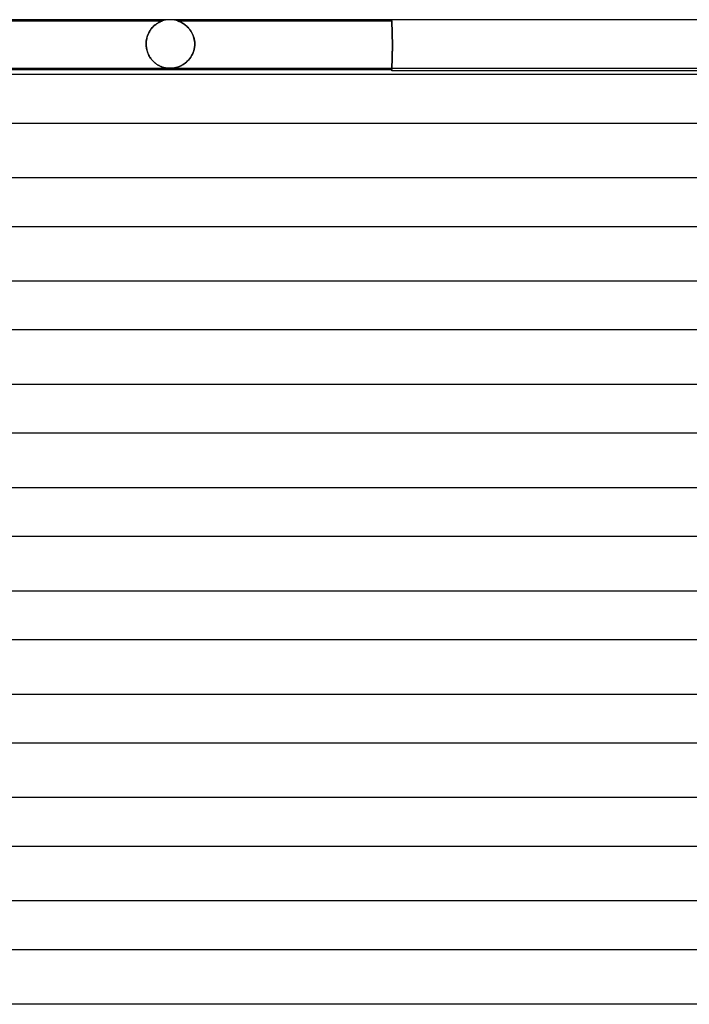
# Model space of a CAD drawing. Header units: millimetres. Extents: x -232 to 232, y -2 to 170.
# Tile 10 of 33: x -67 to -12, y 89 to 170. Entities that reach past the tile are written whole.
import ezdxf

# ---------------------------------------------------------------- set-up
doc = ezdxf.new("R2010")
doc.units = ezdxf.units.MM
doc.layers.add('HIDDEN', color=7, linetype='Continuous')
doc.layers.add('THICK', color=7, linetype='Continuous')

msp = doc.modelspace()

# ---------------------------------------------------------------- linework, layer by layer
at = {"layer": 'HIDDEN'}
for p, q in [((-72.376, 169.9), (-55.375, 169.9)), ((-56.276, 169.27), (-56.21, 169.348)), ((-56.213, 169.345), (-56.268, 169.28)), ((-56.157, 169.405), (-56.213, 169.345)), ((-56.21, 169.348), (-56.142, 169.422)), ((-56.1, 169.462), (-56.157, 169.405)), ((-56.142, 169.422), (-56.071, 169.49)), ((-56.042, 169.516), (-56.1, 169.462)), ((-56.071, 169.49), (-55.998, 169.553)), ((-55.984, 169.566), (-56.042, 169.516)), ((-55.998, 169.553), (-55.925, 169.611)), ((-55.925, 169.612), (-55.984, 169.566)), ((-55.925, 169.611), (-55.853, 169.663)), ((-55.866, 169.654), (-55.925, 169.612)), ((-55.809, 169.693), (-55.866, 169.654)), ((-55.853, 169.663), (-55.783, 169.708)), ((-55.753, 169.727), (-55.809, 169.693)), ((-55.783, 169.708), (-55.716, 169.748)), ((-55.7, 169.757), (-55.753, 169.727)), ((-55.716, 169.748), (-55.652, 169.782)), ((-55.649, 169.784), (-55.7, 169.757)), ((-55.652, 169.782), (-55.593, 169.812)), ((-55.602, 169.808), (-55.649, 169.784)), ((-55.559, 169.828), (-55.602, 169.808)), ((-55.593, 169.812), (-55.54, 169.836)), ((-55.519, 169.845), (-55.559, 169.828)), ((-55.54, 169.836), (-55.493, 169.856)), ((-55.483, 169.86), (-55.519, 169.845)), ((-55.493, 169.856), (-55.453, 169.872)), ((-55.448, 169.874), (-55.483, 169.86)), ((-55.453, 169.872), (-55.422, 169.884)), ((-55.418, 169.885), (-55.448, 169.874)), ((-55.422, 169.884), (-55.4, 169.891)), ((-55.394, 169.893), (-55.418, 169.885)), ((-55.4, 169.891), (-55.385, 169.896)), ((-55.38, 169.898), (-55.394, 169.893)), ((-55.385, 169.896), (-55.377, 169.899)), ((-55.375, 169.9), (-55.38, 169.898)), ((-55.377, 169.899), (-55.375, 169.9)), ((-55.253, 169.936), (-55.375, 169.9)), ((-55.129, 169.964), (-55.253, 169.936)), ((-55.003, 169.984), (-55.129, 169.964)), ((-54.877, 169.996), (-55.003, 169.984)), ((-54.75, 170), (-54.877, 169.996)), ((-54.623, 169.996), (-54.75, 170)), ((-54.497, 169.984), (-54.623, 169.996)), ((-54.371, 169.964), (-54.497, 169.984)), ((-54.247, 169.936), (-54.371, 169.964)), ((-54.125, 169.9), (-54.247, 169.936)), ((-54.123, 169.899), (-54.125, 169.9)), ((-54.125, 169.9), (-54.124, 169.899)), ((-54.125, 169.9), (-36.5, 169.9)), ((-54.124, 169.899), (-54.119, 169.898)), ((-54.116, 169.897), (-54.123, 169.899)), ((-54.119, 169.898), (-54.11, 169.895)), ((-54.104, 169.893), (-54.116, 169.897)), ((-54.11, 169.895), (-54.097, 169.891)), ((-54.084, 169.886), (-54.104, 169.893)), ((-54.097, 169.891), (-54.079, 169.884)), ((-54.057, 169.877), (-54.084, 169.886)), ((-54.079, 169.884), (-54.052, 169.875)), ((-54.02, 169.863), (-54.057, 169.877)), ((-54.052, 169.875), (-54.016, 169.861)), ((-53.974, 169.844), (-54.02, 169.863)), ((-54.016, 169.861), (-53.971, 169.843)), ((-53.92, 169.821), (-53.974, 169.844)), ((-53.971, 169.843), (-53.919, 169.821)), ((-53.86, 169.793), (-53.92, 169.821)), ((-53.919, 169.821), (-53.862, 169.794)), ((-53.862, 169.794), (-53.8, 169.762)), ((-53.795, 169.759), (-53.86, 169.793)), ((-53.8, 169.762), (-53.733, 169.726)), ((-53.725, 169.721), (-53.795, 169.759)), ((-53.733, 169.726), (-53.663, 169.684)), ((-53.652, 169.676), (-53.725, 169.721)), ((-53.663, 169.684), (-53.591, 169.636)), ((-53.576, 169.626), (-53.652, 169.676)), ((-53.591, 169.636), (-53.517, 169.583)), ((-53.499, 169.569), (-53.576, 169.626)), ((-53.517, 169.583), (-53.442, 169.524)), ((-53.421, 169.507), (-53.499, 169.569)), ((-53.442, 169.524), (-53.366, 169.458)), ((-53.346, 169.439), (-53.421, 169.507)), ((-53.366, 169.458), (-53.291, 169.385)), ((-53.272, 169.366), (-53.346, 169.439)), ((-53.291, 169.385), (-53.216, 169.306)), ((-53.2, 169.287), (-53.272, 169.366)), ((-53.216, 169.306), (-53.144, 169.22)), ((-36.5, 169.9), (-36.5, 170)), ((-36.5, 169.9), (-36.5, 169.898)), ((-36.5, 169.898), (-36.5, 169.9)), ((-36.5, 169.898), (-36.5, 169.892)), ((-36.5, 169.892), (-36.5, 169.898)), ((-36.5, 169.892), (-36.499, 169.882)), ((-36.499, 169.883), (-36.5, 169.892)), ((-36.498, 169.869), (-36.499, 169.883)), ((-36.499, 169.882), (-36.498, 169.867)), ((-36.497, 169.851), (-36.498, 169.869)), ((-36.498, 169.867), (-36.497, 169.848)), ((-36.496, 169.829), (-36.497, 169.851)), ((-36.497, 169.848), (-36.496, 169.825)), ((-36.495, 169.803), (-36.496, 169.829)), ((-36.496, 169.825), (-36.495, 169.797)), ((-36.493, 169.773), (-36.495, 169.803)), ((-36.495, 169.797), (-36.493, 169.765)), ((-36.492, 169.739), (-36.493, 169.773)), ((-36.493, 169.765), (-36.491, 169.729)), ((-36.49, 169.701), (-36.492, 169.739)), ((-36.491, 169.729), (-36.489, 169.689)), ((-36.488, 169.659), (-36.49, 169.701)), ((-36.489, 169.689), (-36.487, 169.645)), ((-36.485, 169.614), (-36.488, 169.659)), ((-36.487, 169.645), (-36.485, 169.598)), ((-36.483, 169.566), (-36.485, 169.614)), ((-36.485, 169.598), (-36.482, 169.547)), ((-36.481, 169.515), (-36.483, 169.566)), ((-36.482, 169.547), (-36.48, 169.492)), ((-36.479, 169.46), (-36.481, 169.515)), ((-36.48, 169.492), (-36.477, 169.435)), ((-36.476, 169.403), (-36.479, 169.46)), ((-36.477, 169.435), (-36.475, 169.376)), ((-36.474, 169.344), (-36.476, 169.403)), ((-36.475, 169.376), (-36.473, 169.314)), ((-36.471, 169.283), (-36.474, 169.344)), ((-36.473, 169.314), (-36.47, 169.25)), ((-56.647, 168.531), (-56.671, 168.429)), ((-56.661, 168.474), (-56.63, 168.588)), ((-56.618, 168.629), (-56.647, 168.531)), ((-56.63, 168.588), (-56.594, 168.699)), ((-56.585, 168.723), (-56.618, 168.629)), ((-56.594, 168.699), (-56.553, 168.805)), ((-56.549, 168.814), (-56.585, 168.723)), ((-56.553, 168.805), (-56.506, 168.907)), ((-56.509, 168.902), (-56.549, 168.814)), ((-56.466, 168.985), (-56.509, 168.902)), ((-56.506, 168.907), (-56.455, 169.005)), ((-56.42, 169.064), (-56.466, 168.985)), ((-56.455, 169.005), (-56.399, 169.098)), ((-56.371, 169.14), (-56.42, 169.064)), ((-56.399, 169.098), (-56.339, 169.186)), ((-56.321, 169.212), (-56.371, 169.14)), ((-56.339, 169.186), (-56.276, 169.27)), ((-56.268, 169.28), (-56.321, 169.212)), ((-53.131, 169.204), (-53.2, 169.287)), ((-53.144, 169.22), (-53.074, 169.126)), ((-53.066, 169.116), (-53.131, 169.204)), ((-53.074, 169.126), (-53.007, 169.026)), ((-53.005, 169.022), (-53.066, 169.116)), ((-53.007, 169.026), (-52.946, 168.919)), ((-52.948, 168.924), (-53.005, 169.022)), ((-52.896, 168.821), (-52.948, 168.924)), ((-52.946, 168.919), (-52.889, 168.805)), ((-52.85, 168.713), (-52.896, 168.821)), ((-52.889, 168.805), (-52.839, 168.685)), ((-52.809, 168.602), (-52.85, 168.713)), ((-52.839, 168.685), (-52.796, 168.558)), ((-52.775, 168.486), (-52.809, 168.602)), ((-52.796, 168.558), (-52.761, 168.426)), ((-52.748, 168.367), (-52.775, 168.486)), ((-36.469, 169.219), (-36.471, 169.283)), ((-36.47, 169.25), (-36.468, 169.182)), ((-36.467, 169.151), (-36.469, 169.219)), ((-36.468, 169.182), (-36.465, 169.11)), ((-36.464, 169.08), (-36.467, 169.151)), ((-36.465, 169.11), (-36.463, 169.035)), ((-36.462, 169.007), (-36.464, 169.08)), ((-36.463, 169.035), (-36.46, 168.957)), ((-36.46, 168.93), (-36.462, 169.007)), ((-36.46, 168.957), (-36.458, 168.877)), ((-36.458, 168.851), (-36.46, 168.93)), ((-36.458, 168.877), (-36.456, 168.794)), ((-36.456, 168.77), (-36.458, 168.851)), ((-36.456, 168.794), (-36.454, 168.709)), ((-36.454, 168.687), (-36.456, 168.77)), ((-36.454, 168.709), (-36.452, 168.622)), ((-36.452, 168.602), (-36.454, 168.687)), ((-36.452, 168.622), (-36.451, 168.533)), ((-36.45, 168.515), (-36.452, 168.602)), ((-36.451, 168.533), (-36.449, 168.444)), ((-36.449, 168.428), (-36.45, 168.515)), ((-56.715, 168), (-56.712, 168.12)), ((-56.712, 168.11), (-56.715, 168)), ((-56.715, 167.983), (-56.715, 168)), ((-56.715, 168), (-56.715, 167.983)), ((-56.715, 167.967), (-56.715, 167.983)), ((-56.715, 167.983), (-56.715, 167.967)), ((-56.714, 167.95), (-56.715, 167.967)), ((-56.715, 167.967), (-56.714, 167.95)), ((-56.714, 167.933), (-56.714, 167.95)), ((-56.714, 167.95), (-56.714, 167.933)), ((-56.713, 167.917), (-56.714, 167.933)), ((-56.714, 167.933), (-56.713, 167.917)), ((-56.712, 167.9), (-56.713, 167.917)), ((-56.713, 167.917), (-56.712, 167.9)), ((-56.712, 168.12), (-56.701, 168.24)), ((-56.704, 168.219), (-56.712, 168.11)), ((-56.712, 167.9), (-56.706, 167.816)), ((-56.706, 167.808), (-56.712, 167.9)), ((-56.706, 167.816), (-56.697, 167.732)), ((-56.695, 167.717), (-56.706, 167.808)), ((-56.69, 168.325), (-56.704, 168.219)), ((-56.701, 168.24), (-56.684, 168.358)), ((-56.697, 167.732), (-56.684, 167.649)), ((-56.68, 167.628), (-56.695, 167.717)), ((-56.671, 168.429), (-56.69, 168.325)), ((-56.684, 168.358), (-56.661, 168.474)), ((-52.731, 167.725), (-52.764, 167.552)), ((-52.761, 168.426), (-52.734, 168.288)), ((-52.756, 167.588), (-52.729, 167.743)), ((-52.728, 168.246), (-52.748, 168.367)), ((-52.734, 168.288), (-52.718, 168.146)), ((-52.715, 167.9), (-52.731, 167.725)), ((-52.729, 167.743), (-52.715, 167.9)), ((-52.716, 168.123), (-52.728, 168.246)), ((-52.718, 168.146), (-52.712, 168)), ((-52.712, 168), (-52.716, 168.123)), ((-52.714, 167.917), (-52.715, 167.9)), ((-52.715, 167.9), (-52.714, 167.917)), ((-52.713, 167.933), (-52.714, 167.917)), ((-52.714, 167.917), (-52.713, 167.933)), ((-52.712, 167.967), (-52.713, 167.95)), ((-52.713, 167.95), (-52.712, 167.967)), ((-52.713, 167.95), (-52.713, 167.933)), ((-52.713, 167.933), (-52.713, 167.95)), ((-52.712, 168), (-52.712, 167.983)), ((-52.712, 167.983), (-52.712, 168)), ((-52.712, 167.983), (-52.712, 167.967)), ((-52.712, 167.967), (-52.712, 167.983)), ((-36.449, 168.444), (-36.448, 168.353)), ((-36.448, 168.34), (-36.449, 168.428)), ((-36.448, 168.353), (-36.447, 168.262)), ((-36.447, 168.251), (-36.448, 168.34)), ((-36.447, 168.262), (-36.446, 168.171)), ((-36.446, 168.163), (-36.447, 168.251)), ((-36.446, 168.171), (-36.446, 168.08)), ((-36.446, 168.074), (-36.446, 168.163)), ((-36.446, 168.08), (-36.445, 167.989)), ((-36.445, 167.987), (-36.446, 168.074)), ((-36.446, 167.726), (-36.445, 167.813)), ((-36.445, 167.81), (-36.446, 167.72)), ((-36.446, 167.637), (-36.446, 167.726)), ((-36.446, 167.72), (-36.446, 167.628)), ((-36.445, 167.989), (-36.445, 167.9)), ((-36.445, 167.9), (-36.445, 167.987)), ((-36.445, 167.9), (-36.445, 167.81)), ((-36.445, 167.813), (-36.445, 167.9)), ((-56.684, 167.649), (-56.668, 167.565)), ((-56.662, 167.54), (-56.68, 167.628)), ((-56.668, 167.565), (-56.648, 167.483)), ((-56.64, 167.453), (-56.662, 167.54)), ((-56.648, 167.483), (-56.625, 167.402)), ((-56.615, 167.369), (-56.64, 167.453)), ((-56.625, 167.402), (-56.6, 167.323)), ((-56.587, 167.287), (-56.615, 167.369)), ((-56.6, 167.323), (-56.571, 167.245)), ((-56.555, 167.207), (-56.587, 167.287)), ((-56.571, 167.245), (-56.539, 167.17)), ((-56.521, 167.13), (-56.555, 167.207)), ((-56.539, 167.17), (-56.504, 167.096)), ((-56.484, 167.056), (-56.521, 167.13)), ((-56.504, 167.096), (-56.467, 167.024)), ((-56.445, 166.984), (-56.484, 167.056)), ((-56.467, 167.024), (-56.427, 166.954)), ((-56.403, 166.915), (-56.445, 166.984)), ((-56.427, 166.954), (-56.385, 166.886)), ((-56.359, 166.848), (-56.403, 166.915)), ((-56.385, 166.886), (-56.34, 166.82)), ((-53.036, 166.923), (-53.133, 166.788)), ((-53.119, 166.806), (-53.04, 166.917)), ((-53.04, 166.917), (-52.967, 167.036)), ((-52.949, 167.068), (-53.036, 166.923)), ((-52.967, 167.036), (-52.901, 167.164)), ((-52.874, 167.222), (-52.949, 167.068)), ((-52.901, 167.164), (-52.843, 167.298)), ((-52.812, 167.384), (-52.874, 167.222)), ((-52.843, 167.298), (-52.794, 167.44)), ((-52.764, 167.552), (-52.812, 167.384)), ((-52.794, 167.44), (-52.756, 167.588)), ((-36.462, 166.793), (-36.46, 166.87)), ((-36.458, 166.92), (-36.461, 166.839)), ((-36.46, 166.87), (-36.458, 166.949)), ((-36.458, 166.949), (-36.456, 167.03)), ((-36.456, 167.003), (-36.458, 166.92)), ((-36.456, 167.03), (-36.454, 167.113)), ((-36.454, 167.089), (-36.456, 167.003)), ((-36.454, 167.113), (-36.452, 167.198)), ((-36.452, 167.176), (-36.454, 167.089)), ((-36.452, 167.198), (-36.45, 167.285)), ((-36.451, 167.265), (-36.452, 167.176)), ((-36.449, 167.355), (-36.451, 167.265)), ((-36.45, 167.285), (-36.449, 167.372)), ((-36.449, 167.372), (-36.448, 167.46)), ((-36.448, 167.445), (-36.449, 167.355)), ((-36.448, 167.46), (-36.447, 167.549)), ((-36.447, 167.537), (-36.448, 167.445)), ((-36.447, 167.549), (-36.446, 167.637)), ((-36.446, 167.628), (-36.447, 167.537)), ((-56.314, 166.784), (-56.359, 166.848)), ((-56.34, 166.82), (-56.293, 166.757)), ((-56.266, 166.723), (-56.314, 166.784)), ((-56.293, 166.757), (-56.244, 166.697)), ((-56.217, 166.664), (-56.266, 166.723)), ((-56.244, 166.697), (-56.194, 166.638)), ((-56.166, 166.608), (-56.217, 166.664)), ((-56.194, 166.638), (-56.141, 166.583)), ((-56.113, 166.555), (-56.166, 166.608)), ((-56.141, 166.583), (-56.086, 166.529)), ((-56.059, 166.504), (-56.113, 166.555)), ((-56.086, 166.529), (-56.03, 166.478)), ((-56.004, 166.456), (-56.059, 166.504)), ((-56.03, 166.478), (-55.973, 166.43)), ((-55.947, 166.41), (-56.004, 166.456)), ((-55.973, 166.43), (-55.915, 166.385)), ((-55.89, 166.367), (-55.947, 166.41)), ((-55.915, 166.385), (-55.856, 166.343)), ((-55.831, 166.326), (-55.89, 166.367)), ((-55.856, 166.343), (-55.798, 166.304)), ((-55.771, 166.288), (-55.831, 166.326)), ((-55.798, 166.304), (-55.739, 166.268)), ((-55.711, 166.252), (-55.771, 166.288)), ((-55.739, 166.268), (-55.679, 166.235)), ((-55.651, 166.22), (-55.711, 166.252)), ((-55.679, 166.235), (-55.62, 166.204)), ((-55.591, 166.19), (-55.651, 166.22)), ((-55.62, 166.204), (-55.562, 166.176)), ((-55.532, 166.163), (-55.591, 166.19)), ((-55.562, 166.176), (-55.503, 166.151)), ((-55.473, 166.139), (-55.532, 166.163)), ((-55.503, 166.151), (-55.445, 166.128)), ((-55.415, 166.117), (-55.473, 166.139)), ((-55.445, 166.128), (-55.388, 166.107)), ((-55.358, 166.097), (-55.415, 166.117)), ((-55.388, 166.107), (-55.332, 166.088)), ((-55.302, 166.079), (-55.358, 166.097)), ((-55.332, 166.088), (-55.276, 166.072)), ((-55.247, 166.064), (-55.302, 166.079)), ((-55.276, 166.072), (-55.219, 166.057)), ((-55.189, 166.05), (-55.247, 166.064)), ((-55.219, 166.057), (-55.162, 166.044)), ((-54.267, 166.058), (-54.39, 166.032)), ((-54.317, 166.046), (-54.229, 166.067)), ((-54.138, 166.094), (-54.267, 166.058)), ((-54.229, 166.067), (-54.14, 166.093)), ((-54.14, 166.093), (-54.05, 166.123)), ((-54.006, 166.14), (-54.138, 166.094)), ((-54.05, 166.123), (-53.959, 166.159)), ((-53.872, 166.198), (-54.006, 166.14)), ((-53.959, 166.159), (-53.866, 166.201)), ((-53.737, 166.268), (-53.872, 166.198)), ((-53.866, 166.201), (-53.77, 166.25)), ((-53.77, 166.25), (-53.674, 166.305)), ((-53.604, 166.351), (-53.737, 166.268)), ((-53.674, 166.305), (-53.578, 166.368)), ((-53.475, 166.444), (-53.604, 166.351)), ((-53.578, 166.368), (-53.482, 166.439)), ((-53.482, 166.439), (-53.387, 166.518)), ((-53.354, 166.548), (-53.475, 166.444)), ((-53.387, 166.518), (-53.294, 166.606)), ((-53.239, 166.663), (-53.354, 166.548)), ((-53.294, 166.606), (-53.204, 166.702)), ((-53.133, 166.788), (-53.239, 166.663)), ((-53.204, 166.702), (-53.119, 166.806)), ((-36.491, 166.067), (-36.493, 166.032)), ((-36.493, 166.027), (-36.492, 166.061)), ((-36.492, 166.061), (-36.49, 166.099)), ((-36.489, 166.107), (-36.491, 166.067)), ((-36.49, 166.099), (-36.488, 166.141)), ((-36.487, 166.151), (-36.489, 166.107)), ((-36.488, 166.141), (-36.485, 166.186)), ((-36.485, 166.198), (-36.487, 166.151)), ((-36.483, 166.249), (-36.485, 166.198)), ((-36.485, 166.186), (-36.483, 166.234)), ((-36.48, 166.304), (-36.483, 166.249)), ((-36.483, 166.234), (-36.481, 166.285)), ((-36.481, 166.285), (-36.479, 166.34)), ((-36.478, 166.361), (-36.48, 166.304)), ((-36.479, 166.34), (-36.476, 166.397)), ((-36.475, 166.42), (-36.478, 166.361)), ((-36.476, 166.397), (-36.474, 166.456)), ((-36.473, 166.482), (-36.475, 166.42)), ((-36.474, 166.456), (-36.471, 166.517)), ((-36.47, 166.547), (-36.473, 166.482)), ((-36.471, 166.517), (-36.469, 166.581)), ((-36.468, 166.615), (-36.47, 166.547)), ((-36.469, 166.581), (-36.467, 166.649)), ((-36.465, 166.686), (-36.468, 166.615)), ((-36.467, 166.649), (-36.464, 166.72)), ((-36.463, 166.761), (-36.465, 166.686)), ((-36.464, 166.72), (-36.462, 166.793)), ((-36.461, 166.839), (-36.463, 166.761)), ((-55.124, 166.036), (-55.189, 166.05)), ((-55.162, 166.044), (-55.105, 166.033)), ((-55.055, 166.024), (-55.124, 166.036)), ((-55.105, 166.033), (-55.047, 166.023)), ((-54.981, 166.014), (-55.055, 166.024)), ((-55.047, 166.023), (-54.989, 166.015)), ((-54.989, 166.015), (-54.931, 166.009)), ((-54.904, 166.006), (-54.981, 166.014)), ((-54.931, 166.009), (-54.871, 166.004)), ((-54.825, 166.002), (-54.904, 166.006)), ((-54.871, 166.004), (-54.81, 166.001)), ((-54.746, 166), (-54.825, 166.002)), ((-54.81, 166.001), (-54.747, 166)), ((-54.747, 166), (-54.685, 166.001)), ((-54.666, 166.002), (-54.746, 166)), ((-54.685, 166.001), (-54.622, 166.004)), ((-54.587, 166.006), (-54.666, 166.002)), ((-54.622, 166.004), (-54.556, 166.009)), ((-54.497, 166.015), (-54.587, 166.006)), ((-54.556, 166.009), (-54.483, 166.017)), ((-54.39, 166.032), (-54.497, 166.015)), ((-54.483, 166.017), (-54.403, 166.03)), ((-54.403, 166.03), (-54.317, 166.046)), ((-36.5, 165.908), (-36.499, 165.917)), ((-36.5, 165.902), (-36.5, 165.908)), ((-36.5, 165.9), (-36.5, 165.902)), ((-36.499, 165.917), (-36.498, 165.931)), ((-36.498, 165.931), (-36.497, 165.949)), ((-36.497, 165.949), (-36.496, 165.971)), ((-36.496, 165.971), (-36.495, 165.997)), ((-36.493, 166.032), (-36.495, 166)), ((-36.495, 165.997), (-36.493, 166.027))]:
    msp.add_line(p, q, dxfattribs=at)
at = {"layer": 'THICK'}
for p, q in [((180.5, 170), (-180.5, 170)), ((-180.489, 166), (-2, 166)), ((-2, 165.5), (-179.865, 165.5)), ((-178.502, 165.9), (-36.5, 165.9)), ((-36.499, 165.911), (-36.5, 165.903)), ((-36.5, 165.903), (-36.5, 165.9)), ((-36.5, 165.8), (-36.5, 165.9)), ((-2, 165.8), (-36.5, 165.8)), ((-36.498, 165.944), (-36.499, 165.924)), ((-36.499, 165.924), (-36.499, 165.911)), ((-36.496, 165.969), (-36.498, 165.944)), ((-36.495, 166), (-36.496, 165.969)), ((-179.866, 161.5), (-2, 161.5)), ((-2, 157), (-180.24, 157)), ((-180.241, 153), (-2, 153)), ((-2, 148.5), (-180.615, 148.5)), ((-180.616, 144.5), (-2, 144.5)), ((-2, 140), (-180.99, 140)), ((-180.991, 136), (-2, 136)), ((-2, 131.5), (-181.365, 131.5)), ((-181.366, 127.5), (-2, 127.5)), ((-2, 123), (-181.74, 123)), ((-181.741, 119), (-2, 119)), ((-2, 114.5), (-182.115, 114.5)), ((-182.116, 110.5), (-2, 110.5)), ((-2, 106), (-182.49, 106)), ((-182.491, 102), (-2, 102)), ((-2, 97.5), (-182.866, 97.5)), ((-182.866, 93.5), (-2, 93.5)), ((-2, 89), (-183.241, 89))]:
    msp.add_line(p, q, dxfattribs=at)

doc.saveas('drawing.dxf')
